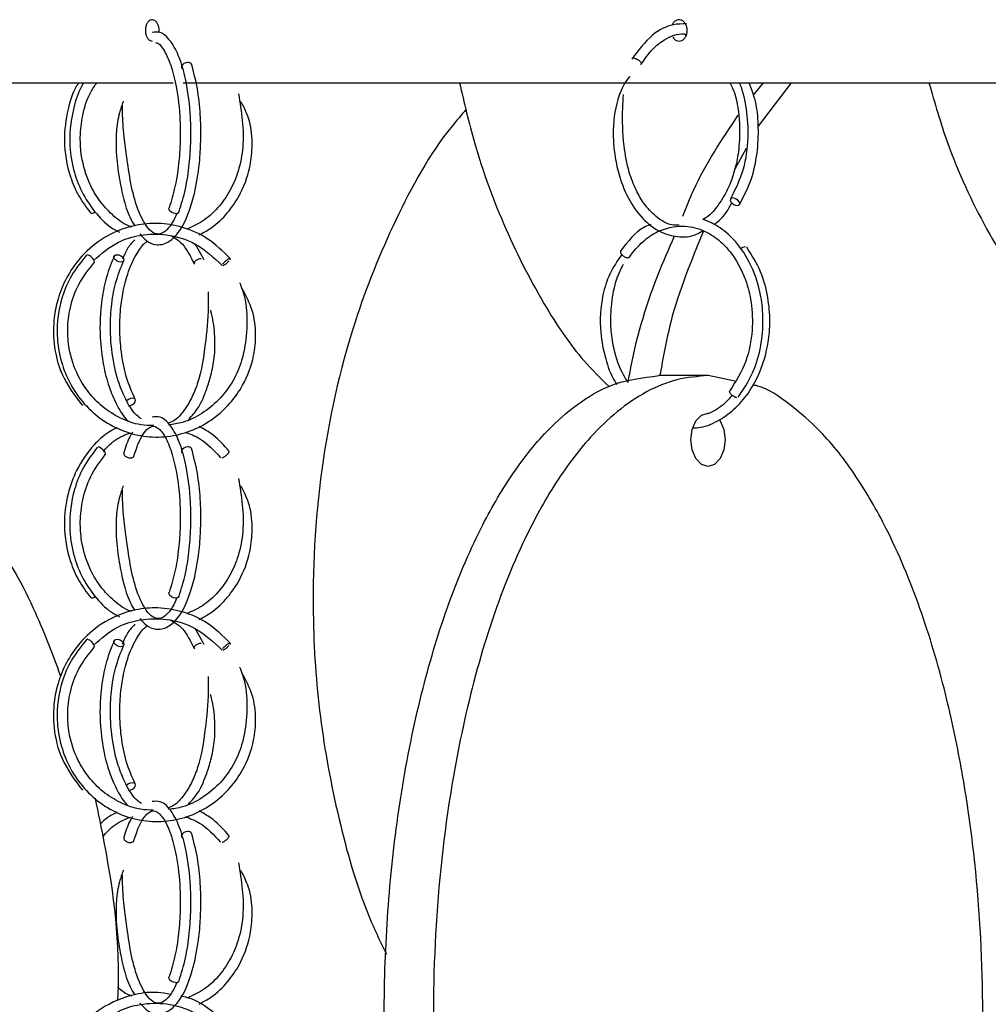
# Model space of a CAD drawing. Header units: millimetres. Extents: x 331 to 1634, y 417 to 1709.
# Tile 109 of 142: x 1256 to 1301, y 913 to 959. Entities that reach past the tile are written whole.
import ezdxf

# ---------------------------------------------------------------- set-up
doc = ezdxf.new("R2010")
doc.units = ezdxf.units.MM

msp = doc.modelspace()

# ---------------------------------------------------------------- linework, layer by layer
at = {"color": 7, "linetype": 'Continuous', "lineweight": 25}
for p, q in [((1227.793, 956.164), (1262.732, 956.164)), ((1263.193, 956.164), (1317.025, 956.164)), ((1289.868, 955.569), (1290.353, 956.164)), ((1291.641, 956.164), (1290.099, 954.136)), ((1289.535, 953.091), (1289.005, 952.109)), ((1264.176, 947.868), (1263.751, 948.614)), ((1287.755, 942.45), (1285.456, 942.45)), ((1289.01, 942.188), (1287.755, 942.45)), ((1264.176, 929.868), (1263.751, 930.614))]:
    msp.add_line(p, q, dxfattribs=at)
at = {"color": 7, "linetype": 'Continuous', "lineweight": 25, "flags": 128}
for points in [[(1263.416, 957.113), (1263.321, 957.101), (1263.231, 957.064), (1263.161, 957.007), (1263.12, 956.939), (1263.114, 956.872), (1263.13, 956.834)], [(1289.127, 950.414), (1289.192, 950.429), (1289.231, 950.468), (1289.236, 950.526), (1289.207, 950.594), (1289.149, 950.661), (1289.07, 950.718), (1288.982, 950.755), (1288.9, 950.768), (1288.834, 950.753), (1288.796, 950.714), (1288.791, 950.656), (1288.82, 950.588), (1288.878, 950.52), (1288.957, 950.464), (1289.044, 950.426), (1289.127, 950.414)], [(1262.829, 950.042), (1262.735, 950.057), (1262.646, 950.096), (1262.575, 950.154), (1262.534, 950.222), (1262.529, 950.289), (1262.537, 950.314)], [(1260.099, 948.113), (1260.189, 948.101), (1260.279, 948.064), (1260.355, 948.007), (1260.405, 947.939), (1260.423, 947.872), (1260.404, 947.814), (1260.353, 947.774), (1260.276, 947.76), (1260.186, 947.772), (1260.096, 947.809), (1260.02, 947.866), (1259.97, 947.934), (1259.952, 948.001), (1259.971, 948.059), (1260.022, 948.099), (1260.099, 948.113)], [(1289.105, 941.414), (1289.034, 941.429), (1288.953, 941.468), (1288.875, 941.526), (1288.811, 941.594), (1288.771, 941.661), (1288.762, 941.718), (1288.772, 941.744)], [(1260.64, 941.042), (1260.729, 941.057), (1260.818, 941.096), (1260.894, 941.154), (1260.944, 941.222), (1260.961, 941.289), (1260.943, 941.346), (1260.893, 941.383), (1260.817, 941.396), (1260.728, 941.381), (1260.639, 941.342), (1260.57, 941.29)], [(1286.951, 939.45), (1287.012, 939.928), (1287.186, 940.334), (1287.447, 940.604), (1287.755, 940.7), (1287.801, 940.697)], [(1288.28, 940.396), (1288.323, 940.334), (1288.497, 939.928), (1288.558, 939.45), (1288.497, 938.971), (1288.323, 938.566), (1288.062, 938.295), (1287.755, 938.2), (1287.447, 938.295), (1287.186, 938.566), (1287.012, 938.971), (1286.951, 939.45)], [(1259.55, 938.766), (1259.556, 938.772), (1259.563, 938.809), (1259.54, 938.866), (1259.49, 938.934), (1259.422, 939.001), (1259.346, 939.059), (1259.273, 939.099), (1259.215, 939.113)], [(1263.416, 939.113), (1263.321, 939.101), (1263.231, 939.064), (1263.161, 939.007), (1263.12, 938.939), (1263.114, 938.872), (1263.13, 938.834)], [(1262.829, 932.042), (1262.735, 932.057), (1262.646, 932.096), (1262.575, 932.154), (1262.534, 932.222), (1262.529, 932.289), (1262.537, 932.314)], [(1260.099, 930.113), (1260.189, 930.101), (1260.279, 930.064), (1260.355, 930.007), (1260.405, 929.939), (1260.423, 929.872), (1260.404, 929.814), (1260.353, 929.774), (1260.276, 929.76), (1260.186, 929.772), (1260.096, 929.809), (1260.02, 929.866), (1259.97, 929.934), (1259.952, 930.001), (1259.971, 930.059), (1260.022, 930.099), (1260.099, 930.113)], [(1260.64, 923.042), (1260.729, 923.057), (1260.818, 923.096), (1260.894, 923.154), (1260.944, 923.222), (1260.961, 923.289), (1260.943, 923.346), (1260.893, 923.383), (1260.817, 923.396), (1260.728, 923.381), (1260.639, 923.342), (1260.57, 923.29)], [(1263.416, 921.113), (1263.321, 921.101), (1263.231, 921.064), (1263.161, 921.007), (1263.12, 920.939), (1263.114, 920.872), (1263.13, 920.834)], [(1262.829, 914.042), (1262.735, 914.057), (1262.646, 914.096), (1262.575, 914.154), (1262.534, 914.222), (1262.529, 914.289), (1262.537, 914.314)]]:
    msp.add_lwpolyline(points, dxfattribs=at)
at = {"color": 7, "linetype": 'Continuous', "lineweight": 25}
for centre, radius, start, end in [((1263.433, 956.931), 0.183, 34.4344, 95.3149), ((1258.854, 950.388), 0.349, 277.9288, 308.5735), ((1262.852, 950.211), 0.17, 262.1047, 331.6277), ((1258.568, 947.635), 0.498, 14.8153, 74.0217), ((1289.553, 948.07), 0.418, 96.413, 134.2266), ((1263.433, 938.931), 0.183, 34.4344, 95.3149), ((1258.854, 932.388), 0.349, 277.9288, 308.5735), ((1262.852, 932.211), 0.17, 262.1047, 331.6277), ((1258.568, 929.635), 0.498, 14.8153, 74.0217), ((1263.433, 920.931), 0.183, 34.4344, 95.3149), ((1262.852, 914.211), 0.17, 262.1047, 331.6277)]:
    msp.add_arc(centre, radius, start, end, dxfattribs=at)
for points, knots in [([(1262.059, 958.507), (1262.062, 958.541), (1262.071, 958.631), (1262.053, 958.778), (1262, 958.928), (1261.918, 959.041), (1261.816, 959.107), (1261.706, 959.116), (1261.601, 959.067), (1261.512, 958.968), (1261.449, 958.828), (1261.419, 958.663), (1261.426, 958.492), (1261.469, 958.334), (1261.543, 958.209), (1261.638, 958.125), (1261.709, 958.115), (1261.744, 958.11)], [0, 0, 0, 0, 0.042102, 0.110679, 0.179255, 0.247831, 0.316408, 0.384984, 0.45356, 0.522136, 0.590713, 0.659289, 0.727866, 0.796442, 0.865018, 0.933594, 1, 1, 1, 1]), ([(1286.779, 958.609), (1286.775, 958.666), (1286.766, 958.778), (1286.7, 958.928), (1286.603, 959.041), (1286.481, 959.107), (1286.35, 959.116), (1286.225, 959.067), (1286.12, 958.973), (1286.078, 958.881), (1286.058, 958.838)], [0, 0, 0, 0, 0.126709, 0.253417, 0.380126, 0.506836, 0.633545, 0.760253, 0.886962, 1, 1, 1, 1]), ([(1286.739, 958.921), (1286.535, 958.917), (1285.99, 958.908), (1285.056, 958.432), (1284.491, 957.678), (1284.184, 957.268)], [0, 0, 0, 0, 0.215547, 0.573661, 1, 1, 1, 1]), ([(1263.002, 950.13), (1263.109, 950.472), (1263.315, 951.132), (1263.491, 952.307), (1263.564, 953.45), (1263.544, 954.785), (1263.381, 956.114), (1263.071, 957.259), (1262.67, 958.076), (1262.202, 958.569), (1261.863, 958.526), (1261.734, 958.51)], [0, 0, 0, 0, 0.114439, 0.220847, 0.319326, 0.409949, 0.563952, 0.679355, 0.791266, 0.920639, 1, 1, 1, 1]), ([(1284.613, 957.011), (1284.789, 957.269), (1285.118, 957.748), (1285.801, 958.256), (1286.359, 958.494), (1286.708, 958.437), (1286.748, 958.431)], [0, 0, 0, 0, 0.299083, 0.55662, 0.949198, 1, 1, 1, 1]), ([(1286.11, 958.287), (1286.126, 958.262), (1286.169, 958.193), (1286.271, 958.128), (1286.4, 958.1), (1286.529, 958.13), (1286.643, 958.215), (1286.729, 958.344), (1286.773, 958.483), (1286.777, 958.574), (1286.779, 958.609)], [0, 0, 0, 0, 0.0799919, 0.2188424, 0.3576926, 0.4965425, 0.6353924, 0.7742427, 0.9130931, 1, 1, 1, 1]), ([(1286.684, 958.44), (1286.691, 958.403), (1286.698, 958.366), (1286.716, 958.339), (1286.716, 958.339)], [0, 0, 0, 0, 0.994152, 1, 1, 1, 1]), ([(1261.914, 958.029), (1261.931, 958.029), (1262.056, 958.033), (1262.297, 957.708), (1262.623, 957.016), (1262.909, 955.916), (1263.051, 954.648), (1263.062, 953.386), (1262.989, 952.317), (1262.822, 951.228), (1262.633, 950.622), (1262.535, 950.308)], [0, 0, 0, 0, 0.023059, 0.16039, 0.277923, 0.40348, 0.56797, 0.663974, 0.76805, 0.880096, 1, 1, 1, 1]), ([(1284.279, 957.307), (1284.298, 957.306), (1284.341, 957.302), (1284.412, 957.277), (1284.482, 957.238), (1284.543, 957.191), (1284.592, 957.136), (1284.62, 957.082), (1284.626, 957.038), (1284.615, 957.018), (1284.61, 957.009)], [0, 0, 0, 0, 0.116058, 0.262858, 0.378908, 0.506885, 0.64178, 0.776676, 0.904653, 1, 1, 1, 1]), ([(1261.162, 949.083), (1261.263, 948.968), (1261.489, 948.713), (1261.947, 948.533), (1262.454, 948.627), (1263.058, 949.172), (1263.474, 950.045), (1263.803, 951.263), (1263.969, 952.388), (1264.031, 953.6), (1264.004, 954.734), (1263.872, 955.964), (1263.683, 956.665), (1263.584, 957.035)], [0, 0, 0, 0, 0.060256, 0.13461, 0.233971, 0.321563, 0.458693, 0.535538, 0.646414, 0.718382, 0.801287, 0.895143, 1, 1, 1, 1]), ([(1284.091, 956.448), (1284.079, 956.436), (1283.963, 956.323), (1283.773, 956.019), (1283.443, 955.23), (1283.265, 954.071), (1283.366, 952.785), (1283.592, 951.764), (1283.97, 950.787), (1284.577, 949.855), (1285.408, 949.175), (1286.32, 948.909), (1287.041, 948.938), (1287.415, 949.176), (1287.512, 949.237)], [0, 0, 0, 0, 0.005192, 0.047273, 0.086989, 0.224128, 0.33065, 0.408561, 0.494007, 0.613007, 0.733725, 0.846797, 0.960307, 1, 1, 1, 1]), ([(1258.31, 956.164), (1258.274, 956.114), (1258.02, 955.756), (1257.752, 954.828), (1257.553, 953.373), (1257.798, 951.968), (1258.282, 950.831), (1258.668, 950.32), (1258.867, 950.055)], [0, 0, 0, 0, 0.02904, 0.207595, 0.428768, 0.692423, 0.840855, 1, 1, 1, 1]), ([(1258.54, 956.164), (1258.532, 956.151), (1258.324, 955.849), (1258.014, 954.907), (1257.81, 953.521), (1258.016, 952.13), (1258.422, 951.035), (1259.025, 950.114), (1259.64, 949.47), (1260.08, 949.237), (1260.21, 949.168)], [0, 0, 0, 0, 0.00572, 0.14091, 0.360511, 0.515938, 0.653923, 0.795379, 0.9394, 1, 1, 1, 1]), ([(1260.786, 949.408), (1260.736, 949.425), (1260.404, 949.538), (1259.879, 949.957), (1259.26, 950.622), (1258.735, 951.537), (1258.427, 952.56), (1258.35, 953.66), (1258.475, 954.683), (1258.738, 955.574), (1259.054, 956.021), (1259.156, 956.164)], [0, 0, 0, 0, 0.022664, 0.150122, 0.269931, 0.386399, 0.554017, 0.663391, 0.789599, 0.932571, 1, 1, 1, 1]), ([(1276.127, 956.164), (1276.343, 955.224), (1276.886, 952.858), (1278.224, 949.276), (1279.969, 945.867), (1281.63, 943.399), (1282.718, 942.334), (1283.119, 941.941)], [0, 0, 0, 0, 0.171865, 0.432558, 0.692916, 0.886492, 1, 1, 1, 1]), ([(1288.776, 956.164), (1288.852, 956.007), (1289.119, 955.456), (1289.245, 954.337), (1289.224, 953.122), (1289.032, 952.119), (1288.718, 951.203), (1288.229, 950.397), (1287.794, 949.888), (1287.531, 949.779), (1287.514, 949.771)], [0, 0, 0, 0, 0.075053, 0.26455, 0.41905, 0.544988, 0.668597, 0.823744, 0.988049, 1, 1, 1, 1]), ([(1289.204, 956.164), (1289.225, 956.119), (1289.389, 955.753), (1289.569, 954.878), (1289.655, 953.537), (1289.445, 952.01), (1289.023, 951.167), (1288.801, 950.723)], [0, 0, 0, 0, 0.027889, 0.225922, 0.454061, 0.71214, 1, 1, 1, 1]), ([(1289.226, 950.459), (1289.421, 950.832), (1289.797, 951.547), (1290.074, 952.824), (1290.13, 954.027), (1290.041, 955.178), (1289.804, 955.832), (1289.684, 956.164)], [0, 0, 0, 0, 0.23432, 0.44893, 0.643972, 0.819493, 1, 1, 1, 1]), ([(1298.091, 956.164), (1298.36, 955.224), (1299.037, 952.857), (1300.71, 949.282), (1302.869, 945.848), (1305.281, 943.103), (1307.596, 941.142), (1309.992, 939.806), (1311.64, 939.031), (1312.58, 938.914), (1312.695, 938.9)], [0, 0, 0, 0, 0.122792, 0.309049, 0.495066, 0.63337, 0.771475, 0.878327, 0.985071, 1, 1, 1, 1]), ([(1265.785, 955.643), (1265.919, 954.814), (1266.113, 953.607), (1265.807, 952.047), (1265.403, 951.085), (1264.832, 950.284), (1264.139, 949.652), (1263.604, 949.416), (1263.349, 949.304)], [0, 0, 0, 0, 0.326087, 0.474023, 0.605332, 0.739751, 0.876316, 1, 1, 1, 1]), ([(1286.394, 949.498), (1286.286, 949.496), (1285.914, 949.488), (1285.334, 949.847), (1284.773, 950.441), (1284.352, 951.166), (1284.013, 952.05), (1283.768, 953.364), (1283.739, 954.622), (1283.781, 955.4), (1283.793, 955.61)], [0, 0, 0, 0, 0.062572, 0.217116, 0.352766, 0.452573, 0.567206, 0.716745, 0.923435, 1, 1, 1, 1]), ([(1260.389, 955.297), (1260.326, 955.118), (1260.171, 954.68), (1260.051, 953.913), (1260.043, 952.926), (1260.161, 951.85), (1260.379, 950.762), (1260.635, 949.937), (1260.848, 949.586), (1260.923, 949.465)], [0, 0, 0, 0, 0.0946493, 0.2319638, 0.3521663, 0.5371141, 0.7112611, 0.8997499, 1, 1, 1, 1]), ([(1262.89, 950.048), (1262.827, 949.901), (1262.683, 949.56), (1262.422, 949.249), (1262.123, 949.043), (1261.788, 949.097), (1261.43, 949.47), (1261.064, 950.191), (1260.766, 951.253), (1260.612, 952.265), (1260.459, 953.414), (1260.35, 954.342), (1260.357, 954.895), (1260.359, 955.09)], [0, 0, 0, 0, 0.059267, 0.137149, 0.218259, 0.334027, 0.430068, 0.565276, 0.647839, 0.770835, 0.852388, 0.947991, 1, 1, 1, 1]), ([(1263.94, 949.035), (1264.177, 949.165), (1264.697, 949.45), (1265.354, 950.137), (1265.993, 951.107), (1266.359, 952.216), (1266.452, 953.418), (1266.331, 954.438), (1266.027, 955.032), (1265.895, 955.29)], [0, 0, 0, 0, 0.11939, 0.26268, 0.401766, 0.602237, 0.733275, 0.884115, 1, 1, 1, 1]), ([(1276.436, 954.917), (1276.211, 954.657), (1274.868, 953.104), (1273.045, 949.76), (1270.877, 944.396), (1269.494, 938.066), (1269.145, 931.73), (1269.558, 926.165), (1270.477, 921.451), (1271.519, 917.815), (1272.458, 915.874), (1272.701, 915.372)], [0, 0, 0, 0, 0.024779, 0.148237, 0.271894, 0.442422, 0.613079, 0.728567, 0.844381, 0.959732, 1, 1, 1, 1]), ([(1286.572, 949.923), (1286.737, 950.334), (1287.412, 952.021), (1288.406, 953.51), (1289.158, 954.637)], [0, 0, 0, 0, 0.243673, 1, 1, 1, 1]), ([(1288.016, 949.528), (1288.038, 949.541), (1288.319, 949.699), (1288.613, 950.068), (1288.828, 950.461), (1288.868, 950.534)], [0, 0, 0, 0, 0.063957, 0.826386, 1, 1, 1, 1]), ([(1265.395, 947.932), (1265.054, 948.267), (1264.4, 948.91), (1263.201, 949.432), (1262.049, 949.62), (1260.733, 949.504), (1259.431, 948.963), (1258.368, 948.02), (1257.709, 947.047), (1257.324, 946.104), (1257.113, 945.074), (1257.112, 943.868), (1257.469, 942.382), (1258.121, 941.518), (1258.476, 941.047)], [0, 0, 0, 0, 0.091925, 0.176297, 0.253057, 0.322189, 0.43698, 0.524875, 0.594663, 0.660498, 0.717021, 0.79249, 0.886831, 1, 1, 1, 1]), ([(1285.075, 949.531), (1284.965, 949.488), (1284.411, 949.27), (1283.993, 948.721), (1283.658, 948.281)], [0, 0, 0, 0, 0.198237, 1, 1, 1, 1]), ([(1284.071, 947.999), (1284.275, 948.259), (1284.662, 948.751), (1285.51, 949.303), (1286.475, 949.528), (1287.437, 949.324), (1288.18, 948.892), (1288.919, 948.162), (1289.491, 947.125), (1289.816, 945.827), (1289.86, 944.512), (1289.575, 943.018), (1289.051, 942.186), (1288.773, 941.746)], [0, 0, 0, 0, 0.0801275, 0.1512045, 0.2662831, 0.3530665, 0.4260952, 0.495865, 0.611218, 0.6888499, 0.7795688, 0.883304, 1, 1, 1, 1]), ([(1289.166, 941.436), (1289.413, 941.811), (1289.887, 942.53), (1290.252, 943.811), (1290.359, 945.026), (1290.232, 946.396), (1289.781, 947.733), (1289.026, 948.796), (1288.275, 949.451), (1287.758, 949.669), (1287.514, 949.771)], [0, 0, 0, 0, 0.140281, 0.268772, 0.385541, 0.490607, 0.665056, 0.798776, 0.905036, 1, 1, 1, 1]), ([(1258.996, 947.838), (1259.367, 948.158), (1260.015, 948.718), (1261.231, 949.075), (1262.472, 949.105), (1263.866, 948.685), (1264.62, 947.978), (1265.019, 947.603)], [0, 0, 0, 0, 0.211519, 0.369959, 0.554188, 0.764198, 1, 1, 1, 1]), ([(1262.599, 949.013), (1262.792, 948.904), (1263.217, 948.662), (1263.541, 948.02), (1263.718, 947.667)], [0, 0, 0, 0, 0.451862, 1, 1, 1, 1]), ([(1284.015, 942.127), (1284.038, 942.264), (1284.324, 943.972), (1285.015, 946.309), (1285.913, 948.374), (1286.185, 949.002)], [0, 0, 0, 0, 0.057447, 0.713728, 1, 1, 1, 1]), ([(1287.54, 949.221), (1286.963, 947.823), (1286.061, 945.642), (1285.648, 943.293), (1285.5, 942.45)], [0, 0, 0, 0, 0.641046, 1, 1, 1, 1]), ([(1260.95, 941.335), (1260.799, 941.678), (1260.51, 942.337), (1260.28, 943.518), (1260.206, 944.643), (1260.271, 945.91), (1260.529, 947.148), (1260.959, 948.099), (1261.296, 948.587), (1261.477, 948.719), (1261.52, 948.75)], [0, 0, 0, 0, 0.149253, 0.286312, 0.411078, 0.523424, 0.709816, 0.852114, 0.964675, 1, 1, 1, 1]), ([(1260.935, 948.814), (1260.821, 948.698), (1260.592, 948.464), (1260.428, 948.087), (1260.346, 947.898)], [0, 0, 0, 0, 0.4964712, 1, 1, 1, 1]), ([(1258.692, 948.111), (1258.435, 947.796), (1257.947, 947.201), (1257.408, 945.924), (1257.218, 944.517), (1257.441, 943.126), (1257.888, 942.032), (1258.539, 941.1), (1259.39, 940.346), (1260.388, 939.819), (1261.477, 939.559), (1262.592, 939.575), (1263.664, 939.871), (1264.617, 940.406), (1265.4, 941.128), (1266.092, 942.104), (1266.505, 943.215), (1266.621, 944.419), (1266.489, 945.516), (1266.134, 946.184), (1265.958, 946.516)], [0, 0, 0, 0, 0.057347, 0.108423, 0.191413, 0.250158, 0.302298, 0.355725, 0.410091, 0.46451, 0.518947, 0.573385, 0.62782, 0.681144, 0.731205, 0.77982, 0.849828, 0.895541, 0.948101, 1, 1, 1, 1]), ([(1259.975, 948.064), (1259.842, 947.744), (1259.591, 947.138), (1259.329, 945.834), (1259.261, 944.394), (1259.429, 942.993), (1259.701, 941.937), (1260.061, 941.1), (1260.378, 940.55), (1260.595, 940.349), (1260.641, 940.308)], [0, 0, 0, 0, 0.139604, 0.264094, 0.467148, 0.613033, 0.73732, 0.853022, 0.969553, 1, 1, 1, 1]), ([(1283.719, 948.117), (1283.515, 947.826), (1283.127, 947.27), (1282.739, 946.031), (1282.653, 944.633), (1282.926, 943.277), (1283.21, 942.453), (1283.447, 942.104), (1283.49, 942.04)], [0, 0, 0, 0, 0.1781216, 0.3394436, 0.6049028, 0.7941356, 0.9623377, 1, 1, 1, 1]), ([(1283.723, 948.307), (1283.708, 948.306), (1283.676, 948.302), (1283.651, 948.277), (1283.646, 948.238), (1283.662, 948.191), (1283.689, 948.147), (1283.716, 948.122), (1283.724, 948.115)], [0, 0, 0, 0, 0.166789, 0.377756, 0.544533, 0.728451, 0.922311, 1, 1, 1, 1]), ([(1287.045, 940.005), (1287.162, 940.011), (1287.591, 940.031), (1288.295, 940.35), (1289.077, 940.928), (1289.711, 941.693), (1290.254, 942.702), (1290.575, 943.83), (1290.671, 945.039), (1290.574, 946.171), (1290.24, 947.399), (1289.797, 948.099), (1289.562, 948.468)], [0, 0, 0, 0, 0.039487, 0.144184, 0.246638, 0.34269, 0.435846, 0.569736, 0.65708, 0.757906, 0.872205, 1, 1, 1, 1]), ([(1261.823, 940.11), (1261.616, 940.115), (1261.081, 940.13), (1260.257, 940.429), (1259.431, 940.947), (1258.759, 941.63), (1258.184, 942.541), (1257.847, 943.563), (1257.761, 944.66), (1257.886, 945.686), (1258.277, 946.797), (1258.783, 947.429), (1259.05, 947.762)], [0, 0, 0, 0, 0.063685, 0.165256, 0.264815, 0.358349, 0.449235, 0.580002, 0.665327, 0.763794, 0.875358, 1, 1, 1, 1]), ([(1261.236, 940.422), (1261.183, 940.456), (1260.889, 940.651), (1260.482, 941.316), (1260.061, 942.414), (1259.842, 943.503), (1259.771, 944.654), (1259.82, 945.709), (1260.01, 946.837), (1260.266, 947.474), (1260.4, 947.809)], [0, 0, 0, 0, 0.0399, 0.223446, 0.336952, 0.500171, 0.603692, 0.721568, 0.853699, 1, 1, 1, 1]), ([(1263.718, 947.669), (1263.714, 947.685), (1263.706, 947.716), (1263.726, 947.771), (1263.767, 947.825), (1263.825, 947.871), (1263.895, 947.908), (1263.97, 947.932), (1264.019, 947.935), (1264.04, 947.936)], [0, 0, 0, 0, 0.141465, 0.290578, 0.439692, 0.581157, 0.709438, 0.87171, 1, 1, 1, 1]), ([(1265.381, 947.936), (1265.372, 947.934), (1265.351, 947.93), (1265.302, 947.905), (1265.244, 947.866), (1265.183, 947.819), (1265.123, 947.765), (1265.071, 947.711), (1265.049, 947.682), (1265.039, 947.669)], [0, 0, 0, 0, 0.12998, 0.294388, 0.424359, 0.567687, 0.718764, 0.869841, 1, 1, 1, 1]), ([(1265.063, 947.607), (1265.08, 947.615), (1265.111, 947.63), (1265.17, 947.67), (1265.23, 947.716), (1265.292, 947.771), (1265.325, 947.807), (1265.342, 947.825)], [0, 0, 0, 0, 0.2222154, 0.3978842, 0.5916074, 0.7958037, 1, 1, 1, 1]), ([(1265.375, 947.867), (1265.376, 947.869), (1265.388, 947.884), (1265.399, 947.908), (1265.402, 947.932), (1265.387, 947.935), (1265.381, 947.936)], [0, 0, 0, 0, 0.02516, 0.323729, 0.701409, 1, 1, 1, 1]), ([(1284.003, 942.147), (1283.907, 942.299), (1283.587, 942.806), (1283.321, 943.716), (1283.182, 944.812), (1283.226, 945.87), (1283.41, 946.881), (1283.683, 947.442), (1283.791, 947.665)], [0, 0, 0, 0, 0.0993872, 0.3318496, 0.4845024, 0.6621274, 0.8659444, 1, 1, 1, 1]), ([(1265.832, 946.809), (1265.839, 946.794), (1266.196, 945.972), (1266.245, 944.634), (1265.941, 943.053), (1265.492, 942.09), (1264.871, 941.283), (1264.08, 940.653), (1263.273, 940.253), (1262.729, 940.176), (1262.511, 940.144)], [0, 0, 0, 0, 0.005795, 0.309148, 0.440449, 0.55696, 0.676287, 0.797585, 0.918937, 1, 1, 1, 1]), ([(1264.356, 946.374), (1264.361, 946.211), (1264.384, 945.496), (1264.244, 943.95), (1264.018, 942.397), (1263.577, 941.36), (1263.209, 940.761), (1262.835, 940.343), (1262.568, 940.248), (1262.473, 940.214)], [0, 0, 0, 0, 0.065558, 0.28607, 0.561382, 0.670227, 0.784737, 0.923403, 1, 1, 1, 1]), ([(1263.439, 940.395), (1263.607, 940.577), (1263.95, 940.946), (1264.264, 941.714), (1264.516, 942.503), (1264.676, 943.333), (1264.698, 944.316), (1264.6, 945.071), (1264.492, 945.467), (1264.477, 945.521)], [0, 0, 0, 0, 0.177076, 0.359755, 0.479286, 0.622449, 0.787124, 0.970975, 1, 1, 1, 1]), ([(1257.473, 928.376), (1257.07, 929.449), (1256.149, 931.899), (1254.333, 935.046), (1252.195, 937.815), (1250.142, 939.759), (1248.013, 941.136), (1246.165, 942.016), (1244.921, 942.151), (1244.423, 942.205)], [0, 0, 0, 0, 0.16346, 0.373135, 0.525457, 0.681373, 0.798935, 0.919575, 1, 1, 1, 1]), ([(1285.456, 882.45), (1284.968, 882.488), (1283.991, 882.566), (1282.561, 883.16), (1281.204, 884.077), (1279.717, 885.506), (1278.195, 887.56), (1276.516, 890.682), (1275.007, 894.664), (1273.639, 900.061), (1272.741, 906.378), (1272.517, 912.72), (1272.788, 918.279), (1273.359, 923.007), (1274.265, 927.489), (1275.498, 931.646), (1276.932, 935.073), (1278.519, 937.824), (1280.049, 939.769), (1281.621, 941.151), (1283.373, 942.201), (1284.689, 942.358), (1285.456, 942.45)], [0, 0, 0, 0, 0.028732, 0.057477, 0.086562, 0.11567, 0.160081, 0.204563, 0.269285, 0.33411, 0.423508, 0.512972, 0.573515, 0.634229, 0.694701, 0.750912, 0.807051, 0.84879, 0.89047, 0.922717, 0.954932, 1, 1, 1, 1]), ([(1287.755, 942.45), (1287.266, 942.411), (1286.289, 942.333), (1284.86, 941.739), (1283.502, 940.822), (1282.015, 939.393), (1280.493, 937.339), (1278.814, 934.217), (1277.305, 930.235), (1275.937, 924.838), (1275.039, 918.521), (1274.815, 912.18), (1275.086, 906.62), (1275.657, 901.892), (1276.563, 897.41), (1277.796, 893.254), (1279.23, 889.826), (1280.818, 887.076), (1282.347, 885.13), (1283.92, 883.748), (1285.671, 882.699), (1286.987, 882.541), (1287.755, 882.45)], [0, 0, 0, 0, 0.028732, 0.057477, 0.086562, 0.11567, 0.160081, 0.204563, 0.269285, 0.33411, 0.423508, 0.512972, 0.573515, 0.634229, 0.694701, 0.750912, 0.807051, 0.84879, 0.89047, 0.922717, 0.954932, 1, 1, 1, 1]), ([(1290.103, 883), (1290.28, 883.065), (1290.933, 883.305), (1292.001, 884.088), (1293.483, 885.487), (1295.009, 887.55), (1296.681, 890.651), (1298.198, 894.644), (1299.562, 900.009), (1300.466, 906.346), (1300.724, 913.452), (1300.334, 919.426), (1299.638, 924.108), (1298.847, 927.82), (1297.718, 931.631), (1296.291, 935.05), (1294.698, 937.811), (1293.177, 939.767), (1291.592, 941.114), (1290.52, 941.885), (1289.909, 942.002), (1289.849, 942.014)], [0, 0, 0, 0, 0.011743, 0.043319, 0.075572, 0.123644, 0.173075, 0.243151, 0.315164, 0.411869, 0.511342, 0.609492, 0.660068, 0.710631, 0.771619, 0.833859, 0.879074, 0.925356, 0.960252, 0.996063, 1, 1, 1, 1]), ([(1288.876, 941.526), (1288.766, 941.401), (1288.453, 941.044), (1287.955, 940.723), (1287.568, 940.626), (1287.444, 940.594)], [0, 0, 0, 0, 0.267667, 0.765478, 1, 1, 1, 1]), ([(1263.002, 932.13), (1263.109, 932.472), (1263.315, 933.132), (1263.491, 934.307), (1263.564, 935.45), (1263.544, 936.785), (1263.381, 938.114), (1263.071, 939.259), (1262.67, 940.076), (1262.202, 940.569), (1261.863, 940.526), (1261.734, 940.51)], [0, 0, 0, 0, 0.114439, 0.220847, 0.319326, 0.409949, 0.563952, 0.679355, 0.791266, 0.920639, 1, 1, 1, 1]), ([(1260.111, 940.017), (1259.952, 939.938), (1259.551, 939.738), (1258.869, 939.084), (1258.206, 938.139), (1257.733, 936.843), (1257.56, 935.368), (1257.797, 933.969), (1258.282, 932.831), (1258.668, 932.32), (1258.867, 932.055)], [0, 0, 0, 0, 0.062154, 0.156822, 0.317169, 0.442739, 0.59828, 0.783696, 0.888081, 1, 1, 1, 1]), ([(1259.457, 938.892), (1259.529, 938.979), (1259.791, 939.294), (1260.238, 939.605), (1260.624, 939.738), (1260.748, 939.781)], [0, 0, 0, 0, 0.204227, 0.74405, 1, 1, 1, 1]), ([(1260.822, 939.809), (1260.779, 939.74), (1260.619, 939.488), (1260.501, 939.113), (1260.416, 938.841)], [0, 0, 0, 0, 0.2731553, 1, 1, 1, 1]), ([(1260.894, 938.694), (1260.967, 938.922), (1261.104, 939.342), (1261.366, 939.814), (1261.67, 940.104), (1261.959, 940.085), (1262.297, 939.726), (1262.624, 939.012), (1262.909, 937.918), (1263.051, 936.647), (1263.062, 935.386), (1262.989, 934.317), (1262.822, 933.228), (1262.633, 932.622), (1262.535, 932.308)], [0, 0, 0, 0, 0.070236, 0.129363, 0.215179, 0.311367, 0.40817, 0.491017, 0.579521, 0.695468, 0.76314, 0.836502, 0.915481, 1, 1, 1, 1]), ([(1263.278, 939.812), (1263.513, 939.724), (1264.148, 939.484), (1264.636, 938.948), (1264.944, 938.61)], [0, 0, 0, 0, 0.369312, 1, 1, 1, 1]), ([(1265.332, 938.925), (1265.097, 939.192), (1264.685, 939.66), (1264.164, 939.952), (1263.941, 940.077)], [0, 0, 0, 0, 0.571191, 1, 1, 1, 1]), ([(1259.185, 939.106), (1258.946, 938.792), (1258.494, 938.197), (1257.994, 936.922), (1257.814, 935.517), (1258.016, 934.13), (1258.423, 933.035), (1259.025, 932.114), (1259.64, 931.47), (1260.08, 931.237), (1260.21, 931.168)], [0, 0, 0, 0, 0.132475, 0.250431, 0.442036, 0.577648, 0.698043, 0.821465, 0.947125, 1, 1, 1, 1]), ([(1260.419, 938.84), (1260.416, 938.833), (1260.406, 938.81), (1260.415, 938.764), (1260.448, 938.71), (1260.5, 938.664), (1260.568, 938.627), (1260.644, 938.604), (1260.718, 938.598), (1260.77, 938.601), (1260.792, 938.612), (1260.797, 938.614)], [0, 0, 0, 0, 0.058544, 0.195615, 0.332686, 0.462727, 0.580649, 0.729815, 0.847745, 0.965675, 1, 1, 1, 1]), ([(1261.162, 931.083), (1261.263, 930.968), (1261.489, 930.713), (1261.947, 930.533), (1262.454, 930.627), (1263.058, 931.172), (1263.474, 932.045), (1263.803, 933.263), (1263.969, 934.388), (1264.031, 935.6), (1264.004, 936.734), (1263.872, 937.964), (1263.683, 938.665), (1263.584, 939.035)], [0, 0, 0, 0, 0.060256, 0.13461, 0.233971, 0.321563, 0.458693, 0.535538, 0.646414, 0.718382, 0.801287, 0.895143, 1, 1, 1, 1]), ([(1265.019, 938.607), (1265.04, 938.615), (1265.077, 938.63), (1265.142, 938.669), (1265.204, 938.716), (1265.263, 938.771), (1265.309, 938.825), (1265.334, 938.871), (1265.344, 938.906), (1265.335, 938.918), (1265.33, 938.923)], [0, 0, 0, 0, 0.144788, 0.259249, 0.385472, 0.51852, 0.651568, 0.777792, 0.892252, 1, 1, 1, 1]), ([(1260.786, 931.408), (1260.736, 931.425), (1260.404, 931.538), (1259.879, 931.957), (1259.26, 932.622), (1258.735, 933.537), (1258.427, 934.56), (1258.351, 935.66), (1258.47, 936.687), (1258.834, 937.801), (1259.303, 938.433), (1259.55, 938.767)], [0, 0, 0, 0, 0.02075, 0.137441, 0.247129, 0.353759, 0.507218, 0.607353, 0.722899, 0.853795, 1, 1, 1, 1]), ([(1265.785, 937.643), (1265.919, 936.814), (1266.113, 935.607), (1265.807, 934.047), (1265.403, 933.085), (1264.832, 932.284), (1264.139, 931.652), (1263.604, 931.416), (1263.349, 931.304)], [0, 0, 0, 0, 0.326087, 0.474023, 0.605332, 0.739751, 0.876316, 1, 1, 1, 1]), ([(1260.389, 937.297), (1260.326, 937.118), (1260.171, 936.68), (1260.051, 935.913), (1260.043, 934.926), (1260.161, 933.85), (1260.379, 932.762), (1260.635, 931.937), (1260.848, 931.586), (1260.923, 931.465)], [0, 0, 0, 0, 0.094649, 0.231964, 0.352166, 0.537114, 0.711261, 0.89975, 1, 1, 1, 1]), ([(1262.89, 932.048), (1262.827, 931.901), (1262.683, 931.56), (1262.422, 931.249), (1262.123, 931.043), (1261.788, 931.097), (1261.43, 931.47), (1261.064, 932.191), (1260.766, 933.253), (1260.612, 934.265), (1260.459, 935.414), (1260.35, 936.342), (1260.357, 936.895), (1260.359, 937.09)], [0, 0, 0, 0, 0.059267, 0.137149, 0.218259, 0.334027, 0.430068, 0.565276, 0.647839, 0.770835, 0.852388, 0.947991, 1, 1, 1, 1]), ([(1263.94, 931.035), (1264.177, 931.165), (1264.697, 931.45), (1265.354, 932.137), (1265.993, 933.107), (1266.359, 934.216), (1266.452, 935.418), (1266.331, 936.438), (1266.027, 937.032), (1265.895, 937.29)], [0, 0, 0, 0, 0.1193902, 0.2626798, 0.4017658, 0.6022367, 0.7332752, 0.8841154, 1, 1, 1, 1]), ([(1265.395, 929.932), (1265.054, 930.267), (1264.4, 930.91), (1263.201, 931.432), (1262.049, 931.62), (1260.733, 931.504), (1259.431, 930.963), (1258.368, 930.02), (1257.709, 929.047), (1257.324, 928.104), (1257.113, 927.074), (1257.112, 925.868), (1257.469, 924.382), (1258.121, 923.518), (1258.476, 923.047)], [0, 0, 0, 0, 0.091925, 0.176297, 0.253057, 0.322189, 0.43698, 0.524875, 0.594663, 0.660498, 0.717021, 0.79249, 0.886831, 1, 1, 1, 1]), ([(1258.996, 929.838), (1259.367, 930.158), (1260.015, 930.718), (1261.231, 931.075), (1262.472, 931.105), (1263.866, 930.685), (1264.62, 929.978), (1265.019, 929.603)], [0, 0, 0, 0, 0.211519, 0.369959, 0.554188, 0.764198, 1, 1, 1, 1]), ([(1262.599, 931.013), (1262.792, 930.904), (1263.217, 930.662), (1263.541, 930.02), (1263.718, 929.667)], [0, 0, 0, 0, 0.451862, 1, 1, 1, 1]), ([(1260.95, 923.335), (1260.799, 923.678), (1260.51, 924.337), (1260.28, 925.518), (1260.206, 926.643), (1260.271, 927.91), (1260.529, 929.148), (1260.959, 930.099), (1261.296, 930.587), (1261.477, 930.719), (1261.52, 930.75)], [0, 0, 0, 0, 0.149253, 0.286312, 0.411078, 0.523424, 0.709816, 0.852114, 0.964675, 1, 1, 1, 1]), ([(1260.935, 930.814), (1260.821, 930.698), (1260.587, 930.457), (1260.419, 930.071), (1260.333, 929.872)], [0, 0, 0, 0, 0.484469, 1, 1, 1, 1]), ([(1258.692, 930.111), (1258.435, 929.796), (1257.947, 929.201), (1257.408, 927.924), (1257.218, 926.517), (1257.441, 925.126), (1257.888, 924.032), (1258.539, 923.1), (1259.39, 922.346), (1260.388, 921.819), (1261.477, 921.559), (1262.592, 921.575), (1263.664, 921.871), (1264.617, 922.406), (1265.4, 923.128), (1266.092, 924.104), (1266.505, 925.215), (1266.621, 926.419), (1266.489, 927.516), (1266.134, 928.184), (1265.958, 928.516)], [0, 0, 0, 0, 0.057347, 0.108423, 0.191413, 0.250158, 0.302298, 0.355725, 0.410091, 0.46451, 0.518947, 0.573385, 0.62782, 0.681144, 0.731205, 0.77982, 0.849828, 0.895541, 0.948101, 1, 1, 1, 1]), ([(1261.783, 922.112), (1261.59, 922.118), (1261.068, 922.133), (1260.257, 922.43), (1259.431, 922.947), (1258.759, 923.63), (1258.184, 924.541), (1257.847, 925.563), (1257.761, 926.66), (1257.886, 927.686), (1258.277, 928.797), (1258.783, 929.429), (1259.05, 929.762)], [0, 0, 0, 0, 0.059801, 0.161793, 0.261765, 0.355687, 0.44695, 0.57826, 0.663939, 0.762814, 0.874841, 1, 1, 1, 1]), ([(1259.975, 930.064), (1259.842, 929.744), (1259.591, 929.138), (1259.329, 927.834), (1259.261, 926.394), (1259.429, 924.993), (1259.701, 923.936), (1260.061, 923.102), (1260.362, 922.57), (1260.562, 922.383), (1260.59, 922.357)], [0, 0, 0, 0, 0.141237, 0.267183, 0.47261, 0.620202, 0.745942, 0.862997, 0.98089, 1, 1, 1, 1]), ([(1261.236, 922.422), (1261.183, 922.456), (1260.889, 922.651), (1260.482, 923.316), (1260.061, 924.414), (1259.842, 925.503), (1259.771, 926.654), (1259.82, 927.709), (1260.01, 928.837), (1260.266, 929.474), (1260.4, 929.809)], [0, 0, 0, 0, 0.0399, 0.223446, 0.336952, 0.500171, 0.603692, 0.721568, 0.853699, 1, 1, 1, 1]), ([(1263.718, 929.669), (1263.714, 929.685), (1263.706, 929.716), (1263.726, 929.771), (1263.767, 929.825), (1263.825, 929.871), (1263.895, 929.908), (1263.97, 929.932), (1264.019, 929.935), (1264.04, 929.936)], [0, 0, 0, 0, 0.141465, 0.290578, 0.439692, 0.581157, 0.709438, 0.87171, 1, 1, 1, 1]), ([(1265.381, 929.936), (1265.372, 929.934), (1265.351, 929.93), (1265.302, 929.905), (1265.244, 929.866), (1265.183, 929.819), (1265.123, 929.765), (1265.071, 929.711), (1265.049, 929.682), (1265.039, 929.669)], [0, 0, 0, 0, 0.12998, 0.294388, 0.424359, 0.567687, 0.718764, 0.869841, 1, 1, 1, 1]), ([(1265.063, 929.607), (1265.08, 929.615), (1265.111, 929.63), (1265.17, 929.67), (1265.23, 929.716), (1265.292, 929.771), (1265.325, 929.807), (1265.342, 929.825)], [0, 0, 0, 0, 0.222215, 0.397884, 0.591607, 0.795804, 1, 1, 1, 1]), ([(1265.375, 929.867), (1265.376, 929.869), (1265.388, 929.884), (1265.399, 929.908), (1265.402, 929.932), (1265.387, 929.935), (1265.381, 929.936)], [0, 0, 0, 0, 0.02516, 0.323729, 0.701409, 1, 1, 1, 1]), ([(1265.832, 928.809), (1265.839, 928.794), (1266.196, 927.972), (1266.245, 926.634), (1265.941, 925.053), (1265.492, 924.09), (1264.871, 923.283), (1264.08, 922.653), (1263.273, 922.253), (1262.729, 922.176), (1262.511, 922.144)], [0, 0, 0, 0, 0.005795, 0.309148, 0.440449, 0.55696, 0.676287, 0.797585, 0.918937, 1, 1, 1, 1]), ([(1264.356, 928.374), (1264.361, 928.211), (1264.384, 927.496), (1264.244, 925.95), (1264.018, 924.397), (1263.577, 923.36), (1263.209, 922.761), (1262.835, 922.343), (1262.568, 922.248), (1262.473, 922.214)], [0, 0, 0, 0, 0.065558, 0.28607, 0.561382, 0.670227, 0.784737, 0.923403, 1, 1, 1, 1]), ([(1263.439, 922.395), (1263.607, 922.577), (1263.95, 922.946), (1264.264, 923.714), (1264.516, 924.503), (1264.676, 925.333), (1264.698, 926.316), (1264.6, 927.071), (1264.492, 927.467), (1264.477, 927.521)], [0, 0, 0, 0, 0.177076, 0.359755, 0.479286, 0.622449, 0.787124, 0.970975, 1, 1, 1, 1]), ([(1260.135, 913.211), (1260.14, 913.301), (1260.267, 915.75), (1259.86, 918.956), (1259.235, 921.963), (1259.087, 922.675)], [0, 0, 0, 0, 0.028192, 0.770049, 1, 1, 1, 1]), ([(1263.002, 914.13), (1263.109, 914.472), (1263.315, 915.132), (1263.491, 916.307), (1263.564, 917.45), (1263.544, 918.785), (1263.381, 920.114), (1263.071, 921.259), (1262.67, 922.076), (1262.202, 922.569), (1261.863, 922.526), (1261.734, 922.51)], [0, 0, 0, 0, 0.114439, 0.220847, 0.319326, 0.409949, 0.563952, 0.679355, 0.791266, 0.920639, 1, 1, 1, 1]), ([(1260.111, 922.017), (1259.95, 921.941), (1259.664, 921.807), (1259.43, 921.577), (1259.328, 921.477)], [0, 0, 0, 0, 0.562439, 1, 1, 1, 1]), ([(1259.457, 920.892), (1259.529, 920.979), (1259.791, 921.294), (1260.238, 921.605), (1260.624, 921.738), (1260.748, 921.781)], [0, 0, 0, 0, 0.204227, 0.74405, 1, 1, 1, 1]), ([(1260.822, 921.809), (1260.779, 921.74), (1260.619, 921.488), (1260.501, 921.113), (1260.416, 920.841)], [0, 0, 0, 0, 0.2731553, 1, 1, 1, 1]), ([(1260.894, 920.694), (1260.967, 920.922), (1261.104, 921.342), (1261.366, 921.814), (1261.67, 922.104), (1261.959, 922.085), (1262.297, 921.726), (1262.624, 921.012), (1262.909, 919.918), (1263.051, 918.647), (1263.062, 917.386), (1262.989, 916.317), (1262.822, 915.228), (1262.633, 914.622), (1262.535, 914.308)], [0, 0, 0, 0, 0.070236, 0.129363, 0.215179, 0.311367, 0.40817, 0.491017, 0.579521, 0.695468, 0.76314, 0.836502, 0.915481, 1, 1, 1, 1]), ([(1263.278, 921.812), (1263.513, 921.724), (1264.148, 921.484), (1264.636, 920.948), (1264.944, 920.61)], [0, 0, 0, 0, 0.3693117, 1, 1, 1, 1]), ([(1265.332, 920.925), (1265.097, 921.192), (1264.685, 921.66), (1264.164, 921.952), (1263.941, 922.077)], [0, 0, 0, 0, 0.571191, 1, 1, 1, 1]), ([(1261.162, 913.083), (1261.263, 912.968), (1261.489, 912.713), (1261.947, 912.533), (1262.454, 912.627), (1263.058, 913.172), (1263.474, 914.045), (1263.803, 915.263), (1263.969, 916.388), (1264.031, 917.6), (1264.004, 918.734), (1263.872, 919.964), (1263.683, 920.665), (1263.584, 921.035)], [0, 0, 0, 0, 0.060256, 0.13461, 0.233971, 0.321563, 0.458693, 0.535538, 0.646414, 0.718382, 0.801287, 0.895143, 1, 1, 1, 1]), ([(1265.019, 920.607), (1265.04, 920.615), (1265.077, 920.63), (1265.142, 920.669), (1265.204, 920.716), (1265.263, 920.771), (1265.309, 920.825), (1265.334, 920.871), (1265.344, 920.906), (1265.335, 920.918), (1265.33, 920.923)], [0, 0, 0, 0, 0.144788, 0.259249, 0.385472, 0.51852, 0.651568, 0.777792, 0.892252, 1, 1, 1, 1]), ([(1260.419, 920.84), (1260.416, 920.833), (1260.406, 920.81), (1260.415, 920.764), (1260.448, 920.71), (1260.5, 920.664), (1260.568, 920.627), (1260.644, 920.604), (1260.718, 920.598), (1260.77, 920.601), (1260.792, 920.612), (1260.797, 920.614)], [0, 0, 0, 0, 0.058544, 0.195615, 0.332686, 0.462727, 0.580649, 0.729815, 0.847745, 0.965675, 1, 1, 1, 1]), ([(1265.785, 919.643), (1265.919, 918.814), (1266.113, 917.607), (1265.807, 916.047), (1265.403, 915.085), (1264.832, 914.284), (1264.139, 913.652), (1263.604, 913.416), (1263.349, 913.304)], [0, 0, 0, 0, 0.326087, 0.474023, 0.605332, 0.739751, 0.876316, 1, 1, 1, 1]), ([(1260.389, 919.297), (1260.326, 919.118), (1260.171, 918.68), (1260.051, 917.913), (1260.043, 916.926), (1260.161, 915.85), (1260.379, 914.762), (1260.635, 913.937), (1260.848, 913.586), (1260.923, 913.465)], [0, 0, 0, 0, 0.094649, 0.231964, 0.352166, 0.537114, 0.711261, 0.89975, 1, 1, 1, 1]), ([(1262.89, 914.048), (1262.827, 913.901), (1262.683, 913.56), (1262.422, 913.249), (1262.123, 913.043), (1261.788, 913.097), (1261.43, 913.47), (1261.064, 914.191), (1260.766, 915.253), (1260.612, 916.265), (1260.459, 917.414), (1260.35, 918.342), (1260.357, 918.895), (1260.359, 919.09)], [0, 0, 0, 0, 0.059267, 0.137149, 0.218259, 0.334027, 0.430068, 0.565276, 0.647839, 0.770835, 0.852388, 0.947991, 1, 1, 1, 1]), ([(1263.94, 913.035), (1264.177, 913.165), (1264.697, 913.45), (1265.354, 914.137), (1265.993, 915.107), (1266.359, 916.216), (1266.452, 917.418), (1266.331, 918.438), (1266.027, 919.032), (1265.895, 919.29)], [0, 0, 0, 0, 0.1193902, 0.2626798, 0.4017658, 0.6022367, 0.7332752, 0.8841154, 1, 1, 1, 1]), ([(1262.585, 913.484), (1262.394, 913.522), (1261.859, 913.628), (1260.732, 913.49), (1259.431, 912.966), (1258.368, 912.019), (1257.709, 911.047), (1257.324, 910.104), (1257.113, 909.074), (1257.112, 907.868), (1257.469, 906.382), (1258.121, 905.518), (1258.476, 905.047)], [0, 0, 0, 0, 0.049202, 0.137201, 0.283321, 0.395204, 0.484039, 0.567841, 0.639791, 0.735857, 0.855945, 1, 1, 1, 1]), ([(1260.786, 913.408), (1260.736, 913.425), (1260.492, 913.506), (1260.283, 913.682), (1260.118, 913.822)], [0, 0, 0, 0, 0.205833, 1, 1, 1, 1]), ([(1258.992, 911.835), (1259.364, 912.156), (1260.014, 912.717), (1261.231, 913.075), (1262.472, 913.105), (1263.866, 912.685), (1264.62, 911.978), (1265.019, 911.603)], [0, 0, 0, 0, 0.212124, 0.370442, 0.55453, 0.764379, 1, 1, 1, 1]), ([(1265.395, 911.932), (1265.053, 912.26), (1264.397, 912.888), (1263.55, 913.332), (1263.108, 913.4), (1263.085, 913.404)], [0, 0, 0, 0, 0.508155, 0.97456, 1, 1, 1, 1])]:
    msp.add_open_spline(points, degree=3, knots=knots, dxfattribs=at)
at = {"color": 1, "linetype": 'Continuous', "lineweight": 25}
for points, knots in [([(1283.724, 948.115), (1283.734, 948.104), (1283.761, 948.075), (1283.817, 948.036), (1283.886, 947.999), (1283.952, 947.976), (1284.008, 947.97), (1284.048, 947.975), (1284.06, 947.991), (1284.065, 947.997)], [0, 0, 0, 0, 0.101222, 0.261472, 0.406786, 0.590605, 0.73593, 0.881256, 1, 1, 1, 1]), ([(1260.797, 938.614), (1260.814, 938.62), (1260.85, 938.633), (1260.881, 938.662), (1260.888, 938.685), (1260.89, 938.693)], [0, 0, 0, 0, 0.385655, 0.781652, 1, 1, 1, 1]), ([(1260.797, 920.614), (1260.814, 920.62), (1260.85, 920.633), (1260.881, 920.662), (1260.888, 920.685), (1260.89, 920.693)], [0, 0, 0, 0, 0.385655, 0.781652, 1, 1, 1, 1])]:
    msp.add_open_spline(points, degree=3, knots=knots, dxfattribs=at)

doc.saveas('drawing.dxf')
